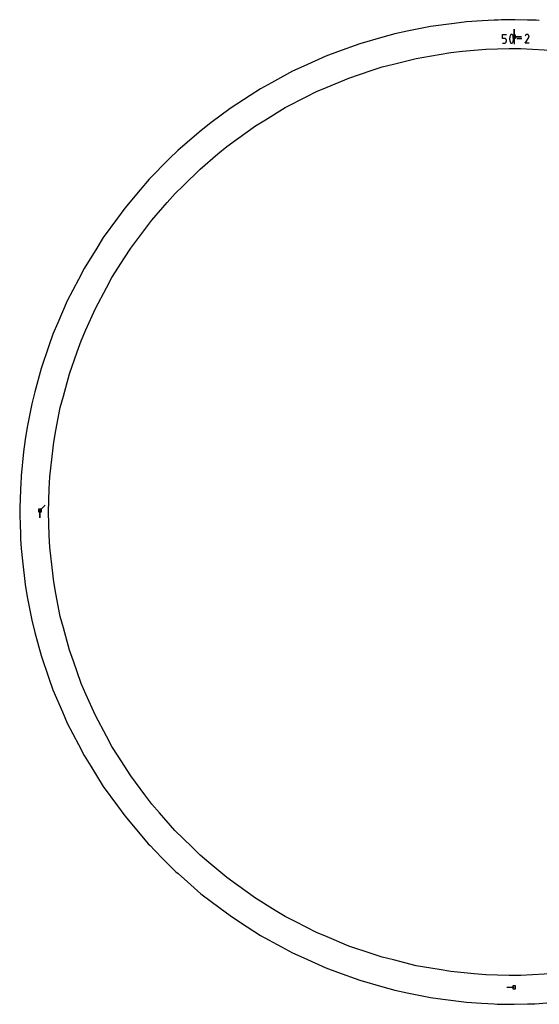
# Model space of a CAD drawing. Extents: x 0 to 600, y 0 to 900.
# Tile 13 of 21: x 399 to 499, y 403 to 594. Entities that reach past the tile are written whole.
import ezdxf

# ---------------------------------------------------------------- set-up
doc = ezdxf.new("R2010")
doc.units = 0

msp = doc.modelspace()

# ---------------------------------------------------------------- linework, layer by layer
at = {"layer": 'annotation', "color": 1}
for p, q in [((494.541343, 590.868378), (494.541343, 592.297128)), ((494.541343, 590.868378), (494.541343, 592.297128)), ((494.541343, 592.297128), (494.541343, 590.868378)), ((494.541343, 590.868378), (494.541343, 592.297128)), ((494.541343, 592.297128), (494.541343, 590.868378)), ((492.260728, 590.549805), (492.260728, 591.314764)), ((492.260728, 591.314764), (493.023641, 591.314764)), ((492.642184, 590.549805), (492.260728, 590.549805)), ((492.710677, 590.543682), (492.642184, 590.549805)), ((492.775172, 590.526025), (492.710677, 590.543682)), ((492.834586, 590.497897), (492.775172, 590.526025)), ((492.834538, 589.649131), (492.88779, 589.686817)), ((492.887835, 590.460364), (492.834586, 590.497897)), ((492.88779, 589.686817), (492.933798, 589.732851)), ((492.933833, 590.41449), (492.887835, 590.460364)), ((492.933798, 589.732851), (492.971473, 589.786154)), ((492.971497, 590.361341), (492.933833, 590.41449)), ((492.971473, 589.786154), (492.999731, 589.845643)), ((492.999743, 590.30198), (492.971497, 590.361341)), ((492.999731, 589.845643), (493.017482, 589.910238)), ((493.017485, 590.237474), (492.999743, 590.30198)), ((493.017482, 589.910238), (493.023641, 589.978859)), ((493.023641, 590.168887), (493.017485, 590.237474)), ((493.023641, 589.978859), (493.023641, 590.168887)), ((493.023641, 590.168887), (493.023641, 590.168887)), ((493.684405, 590.701993), (493.667943, 590.537483)), ((493.667943, 590.537483), (493.667943, 590.372294)), ((493.667943, 590.372294), (493.684405, 590.207696)), ((493.717329, 590.864553), (493.684405, 590.701993)), ((493.684405, 590.207696), (493.717329, 590.04496)), ((493.766715, 591.023893), (493.717329, 590.864553)), ((493.717329, 590.04496), (493.766715, 589.885357)), ((493.832563, 591.178743), (493.766715, 591.023893)), ((493.766715, 589.885357), (493.832563, 589.730156)), ((493.854738, 591.215618), (493.832563, 591.178743)), ((493.832563, 591.178743), (493.832563, 591.178743)), ((493.832563, 589.730156), (493.832563, 589.730156)), ((493.832563, 589.730156), (493.840947, 589.714528)), ((493.840947, 589.714528), (493.850417, 589.69963)), ((493.850417, 589.69963), (493.860931, 589.68551)), ((493.882373, 591.247042), (493.854738, 591.215618)), ((493.860931, 589.68551), (493.872451, 589.672211)), ((493.914555, 591.272711), (493.882373, 591.247042)), ((493.950366, 591.292321), (493.914555, 591.272711)), ((493.988894, 591.305568), (493.950366, 591.292321)), ((494.029222, 591.312147), (493.988894, 591.305568)), ((494.070437, 591.311755), (494.029222, 591.312147)), ((494.111622, 591.304086), (494.070437, 591.311755)), ((494.151862, 591.288838), (494.111622, 591.304086)), ((494.167267, 591.280743), (494.151862, 591.288838)), ((494.151862, 591.288838), (494.151862, 591.288838)), ((494.182049, 591.271445), (494.167267, 591.280743)), ((494.196137, 591.261017), (494.182049, 591.271445)), ((494.209459, 591.249533), (494.196137, 591.261017)), ((494.221944, 591.237067), (494.209459, 591.249533)), ((494.212254, 589.662281), (494.239889, 589.693576)), ((494.233518, 591.223692), (494.221944, 591.237067)), ((494.244111, 591.209482), (494.233518, 591.223692)), ((494.239889, 589.693576), (494.262065, 589.730264)), ((494.253651, 591.19451), (494.244111, 591.209482)), ((494.262065, 591.178851), (494.253651, 591.19451)), ((494.328233, 591.023682), (494.262065, 591.178851)), ((494.262065, 591.178851), (494.262065, 591.178851)), ((494.262065, 589.730264), (494.328233, 589.885145)), ((494.262065, 589.730264), (494.262065, 589.730264)), ((494.377859, 590.864103), (494.328233, 591.023682)), ((494.328233, 589.885145), (494.377859, 590.044509)), ((494.410942, 590.701383), (494.377859, 590.864103)), ((494.377859, 590.044509), (494.410942, 590.207086)), ((494.427484, 590.536793), (494.410942, 590.701383)), ((494.410942, 590.207086), (494.427484, 590.371604)), ((494.427484, 590.371604), (494.427484, 590.536793)), ((494.541343, 590.868378), (495.970093, 590.868378)), ((494.541343, 590.868378), (495.970093, 590.868378)), ((495.970093, 590.868378), (494.541343, 590.868378)), ((494.541343, 590.868378), (494.541343, 589.439628)), ((496.010948, 590.455868), (495.071688, 590.455868)), ((496.655089, 589.596957), (497.360045, 590.731847)), ((496.706258, 591.123753), (496.656166, 591.027662)), ((496.746011, 591.180122), (496.706258, 591.123753)), ((496.793705, 591.227178), (496.746011, 591.180122)), ((496.84789, 591.264542), (496.793705, 591.227178)), ((496.907115, 591.291839), (496.84789, 591.264542)), ((496.96993, 591.308691), (496.907115, 591.291839)), ((497.034885, 591.314722), (496.96993, 591.308691)), ((497.100529, 591.309555), (497.034885, 591.314722)), ((497.165411, 591.292813), (497.100529, 591.309555)), ((497.228081, 591.264119), (497.165411, 591.292813)), ((497.284133, 591.224317), (497.228081, 591.264119)), ((497.228081, 591.264119), (497.228081, 591.264119)), ((497.330998, 591.176555), (497.284133, 591.224317)), ((497.36826, 591.122297), (497.330998, 591.176555)), ((497.360045, 590.731847), (497.360888, 590.73289)), ((497.360045, 590.731847), (497.360045, 590.731847)), ((497.360888, 590.73289), (497.361696, 590.733942)), ((497.361696, 590.733942), (497.362475, 590.735011)), ((497.362475, 590.735011), (497.36323, 590.736107)), ((497.36323, 590.736107), (497.363966, 590.737238)), ((497.363966, 590.737238), (497.364689, 590.738414)), ((497.364689, 590.738414), (497.365404, 590.739643)), ((497.365404, 590.739643), (497.366117, 590.740934)), ((497.366117, 590.740934), (497.366832, 590.742296)), ((497.366832, 590.742296), (497.395939, 590.804793)), ((497.366832, 590.742296), (497.366832, 590.742296)), ((497.395503, 591.063005), (497.36826, 591.122297)), ((497.412308, 591.000146), (497.395503, 591.063005)), ((497.395939, 590.804793), (497.412943, 590.869575)), ((497.418261, 590.935181), (497.412308, 591.000146)), ((497.412943, 590.869575), (497.418261, 590.935181)), ((492.260728, 589.596971), (492.642184, 589.596971)), ((492.642184, 589.596971), (492.710648, 589.603127)), ((492.642184, 589.596971), (492.642184, 589.596971)), ((492.710648, 589.603127), (492.775129, 589.620874)), ((492.775129, 589.620874), (492.834538, 589.649131)), ((493.872451, 589.672211), (493.884937, 589.65978)), ((493.884937, 589.65978), (493.898348, 589.648261)), ((493.898348, 589.648261), (493.912645, 589.637699)), ((493.912645, 589.637699), (493.927787, 589.62814)), ((493.927787, 589.62814), (493.943736, 589.61963)), ((493.943736, 589.61963), (493.943736, 589.61963)), ((493.943736, 589.61963), (493.98366, 589.604705)), ((493.98366, 589.604705), (494.024605, 589.59729)), ((494.024605, 589.59729), (494.065646, 589.597083)), ((494.065646, 589.597083), (494.105857, 589.603781)), ((494.105857, 589.603781), (494.144312, 589.617081)), ((494.144312, 589.617081), (494.180086, 589.636682)), ((494.180086, 589.636682), (494.212254, 589.662281)), ((497.418002, 589.596957), (496.655089, 589.596957)), ((402.611536, 499.034846), (403.621814, 500.045124)), ((402.611536, 499.034846), (402.611536, 497.606096)), ((402.611536, 499.034846), (402.611536, 497.606096)), ((402.611536, 497.606096), (402.611536, 499.034846)), ((494.540993, 406.616341), (493.112243, 406.616341))]:
    msp.add_line(p, q, dxfattribs=at)
at = {"layer": 'boundary', "color": 5}
for p, q in [((485.320167, 593.765153), (482.926654, 593.453793)), ((488.333788, 593.93354), (485.320167, 593.765153)), ((490.6785, 594.063663), (488.333788, 593.93354)), ((491.432951, 594.105165), (490.6785, 594.063663)), ((492.088035, 594.144242), (491.432951, 594.105165)), ((492.685927, 594.162666), (492.088035, 594.144242)), ((493.736797, 594.164896), (492.685927, 594.162666)), ((494.710341, 594.137797), (493.736797, 594.164896)), ((497.123914, 594.093189), (494.710341, 594.137797)), ((498.26194, 594.059441), (497.123914, 594.093189)), ((498.828966, 594.041744), (498.26194, 594.059441)), ((499.41363, 594.025565), (498.828966, 594.041744)), ((473.78322, 591.918914), (471.419282, 591.431658)), ((478.326572, 592.855389), (473.78322, 591.918914)), ((482.926654, 593.453793), (478.326572, 592.855389)), ((469.097787, 590.771145), (464.635977, 589.501672)), ((471.419282, 591.431658), (469.097787, 590.771145)), ((460.280097, 587.906143), (458.013746, 587.07599)), ((464.635977, 589.501672), (460.280097, 587.906143)), ((458.013746, 587.07599), (453.787498, 585.163081)), ((451.588662, 584.167835), (447.51524, 581.948024)), ((453.787498, 585.163081), (451.588662, 584.167835)), ((445.395895, 580.793088), (443.367602, 579.484777)), ((447.51524, 581.948024), (445.395895, 580.793088)), ((443.367602, 579.484777), (439.469317, 576.970262)), ((439.469317, 576.970262), (435.767319, 574.174665)), ((433.841177, 572.720129), (431.203725, 570.406089)), ((435.767319, 574.174665), (433.841177, 572.720129)), ((429.374356, 568.799285), (428.804549, 568.299885)), ((431.203725, 570.406089), (429.374356, 568.799285)), ((427.364272, 566.879554), (426.602902, 566.097082)), ((428.169759, 567.692143), (427.364272, 566.879554)), ((428.804549, 568.299885), (428.169759, 567.692143)), ((426.602902, 566.097082), (424.905471, 564.367996)), ((423.793571, 563.233256), (422.0213, 561.161545)), ((424.178258, 563.623357), (423.793571, 563.233256)), ((424.905471, 564.367996), (424.178258, 563.623357)), ((422.0213, 561.161545), (419.046258, 557.649309)), ((419.046258, 557.649309), (417.6276, 555.696709)), ((417.6276, 555.696709), (414.900913, 551.943756)), ((414.900913, 551.943756), (413.630259, 549.891596)), ((413.630259, 549.891596), (411.188195, 545.947558)), ((411.188195, 545.947558), (410.072637, 543.807299)), ((410.072637, 543.807299), (407.928453, 539.693535)), ((407.928453, 539.693535), (406.093968, 535.43274)), ((406.093968, 535.43274), (405.139489, 533.215855)), ((405.139489, 533.215855), (404.351339, 530.93452)), ((404.351339, 530.93452), (402.836548, 526.549903)), ((402.836548, 526.549903), (401.649701, 522.065412)), ((401.649701, 522.065412), (401.032185, 519.732119)), ((401.032185, 519.732119), (400.179743, 515.172085)), ((400.179743, 515.172085), (399.736245, 512.799621)), ((399.736245, 512.799621), (399.469166, 510.400832)), ((399.469166, 510.400832), (398.955831, 505.790246)), ((398.955831, 505.790246), (398.892387, 504.073188)), ((398.892387, 504.073188), (398.862861, 503.387765)), ((398.862861, 503.387765), (398.773225, 500.963826)), ((398.773225, 500.963826), (398.733257, 499.902205)), ((398.733257, 499.902205), (398.698856, 498.951501)), ((398.698856, 498.951501), (398.725528, 497.783882)), ((398.725528, 497.783882), (398.769463, 496.617852)), ((398.769463, 496.617852), (398.861683, 494.133085)), ((398.861683, 494.133085), (398.887259, 493.525711)), ((398.887259, 493.525711), (398.955772, 491.69497)), ((398.955772, 491.69497), (399.222585, 489.298404)), ((399.222585, 489.298404), (399.73614, 484.685679)), ((399.73614, 484.685679), (400.179248, 482.315215)), ((400.179248, 482.315215), (401.03202, 477.753196)), ((401.03202, 477.753196), (401.648944, 475.422069)), ((401.648944, 475.422069), (402.836336, 470.935395)), ((402.836336, 470.935395), (404.351818, 466.548686)), ((404.351818, 466.548686), (405.139258, 464.269384)), ((405.139258, 464.269384), (406.974585, 460.006527)), ((406.974585, 460.006527), (407.928167, 457.791694)), ((407.928167, 457.791694), (410.07332, 453.676023)), ((410.07332, 453.676023), (411.187854, 451.537692)), ((411.187854, 451.537692), (412.457308, 449.487428)), ((412.457308, 449.487428), (414.90051, 445.541468)), ((414.90051, 445.541468), (417.628527, 441.786662)), ((417.628527, 441.786662), (419.045989, 439.835692)), ((419.045989, 439.835692), (422.037089, 436.302478)), ((422.037089, 436.302478), (423.599347, 434.452963)), ((423.599347, 434.452963), (423.960169, 434.084232)), ((423.960169, 434.084232), (424.830713, 433.184257)), ((424.830713, 433.184257), (426.574223, 431.416861)), ((426.574223, 431.416861), (427.30938, 430.670441)), ((427.30938, 430.670441), (427.982191, 429.983086)), ((427.982191, 429.983086), (428.543079, 429.417649)), ((428.543079, 429.417649), (428.9733, 429.03791)), ((428.9733, 429.03791), (429.402059, 428.663665)), ((429.402059, 428.663665), (431.238568, 427.050578)), ((431.238568, 427.050578), (433.840792, 424.764842)), ((433.840792, 424.764842), (437.544469, 421.96794)), ((437.544469, 421.96794), (439.468878, 420.51469)), ((439.468878, 420.51469), (441.495299, 419.207562)), ((441.495299, 419.207562), (445.395383, 416.691853)), ((445.395383, 416.691853), (449.470552, 414.471066)), ((449.470552, 414.471066), (451.588077, 413.317116)), ((451.588077, 413.317116), (453.784989, 412.322713)), ((453.784989, 412.322713), (458.013138, 410.408917)), ((458.013138, 410.408917), (460.277495, 409.579475)), ((460.277495, 409.579475), (464.635438, 407.98316)), ((464.635438, 407.98316), (469.099359, 406.713051)), ((469.099359, 406.713051), (471.418779, 406.053117)), ((471.418779, 406.053117), (473.780445, 405.566308)), ((473.780445, 405.566308), (478.326119, 404.629313)), ((478.326119, 404.629313), (480.717274, 404.31825)), ((480.717274, 404.31825), (485.319858, 403.719515)), ((485.319858, 403.719515), (488.194117, 403.56007)), ((488.194117, 403.56007), (490.642689, 403.42418)), ((490.642689, 403.42418), (491.216914, 403.38927)), ((491.216914, 403.38927), (492.246944, 403.331985)), ((492.246944, 403.331985), (493.40697, 403.342112)), ((493.40697, 403.342112), (494.547111, 403.364405)), ((494.547111, 403.364405), (497.102736, 403.411773)), ((497.102736, 403.411773), (498.028865, 403.432702)), ((498.028865, 403.432702), (498.549169, 403.442038)), ((498.549169, 403.442038), (499.413061, 403.459034)), ((499.413061, 403.459034), (504.034773, 403.887304))]:
    msp.add_line(p, q, dxfattribs=at)
at = {"layer": 'hole', "color": 5}
for p, q in [((494.827093, 591.154128), (494.255593, 591.154128)), ((494.255593, 591.154128), (494.255593, 590.582628)), ((494.255593, 590.582628), (494.827093, 590.582628)), ((494.827093, 590.582628), (494.827093, 591.154128)), ((480.017151, 587.436843), (482.25485, 587.821699)), ((482.25485, 587.821699), (484.515246, 588.036239)), ((484.515246, 588.036239), (489.02577, 588.464323)), ((489.02577, 588.464323), (493.555614, 588.550078)), ((493.555614, 588.550078), (495.825747, 588.593037)), ((495.825747, 588.593037), (498.092674, 588.4642)), ((498.092674, 588.4642), (502.615968, 588.207099)), ((471.157542, 585.565402), (475.551963, 586.668871)), ((475.551963, 586.668871), (480.017151, 587.436843)), ((462.50299, 582.861781), (466.801469, 584.294485)), ((466.801469, 584.294485), (468.955441, 585.012418)), ((468.955441, 585.012418), (471.157542, 585.565402)), ((458.325266, 581.10812), (462.50299, 582.861781)), ((454.210606, 579.194709), (456.231707, 580.229334)), ((456.231707, 580.229334), (458.325266, 581.10812)), ((450.177501, 577.130131), (454.210606, 579.194709)), ((446.312091, 574.766466), (450.177501, 577.130131)), ((444.375028, 573.58196), (446.312091, 574.766466)), ((440.699346, 570.932624), (444.375028, 573.58196)), ((438.857445, 569.605028), (440.699346, 570.932624)), ((437.121201, 568.14193), (438.857445, 569.605028)), ((433.656454, 565.222251), (437.121201, 568.14193)), ((430.422509, 562.048951), (433.656454, 565.222251)), ((428.801864, 560.458713), (430.422509, 562.048951)), ((427.306144, 558.750469), (428.801864, 560.458713)), ((424.321393, 555.341638), (427.306144, 558.750469)), ((422.95918, 553.525214), (424.321393, 555.341638)), ((420.240775, 549.900361), (422.95918, 553.525214)), ((419.019788, 547.986022), (420.240775, 549.900361)), ((416.583344, 544.166031), (419.019788, 547.986022)), ((415.510647, 542.164881), (416.583344, 544.166031)), ((413.370085, 538.171553), (415.510647, 542.164881)), ((411.537688, 534.027862), (413.370085, 538.171553)), ((410.619395, 531.951265), (411.537688, 534.027862)), ((409.860774, 529.811167), (410.619395, 531.951265)), ((408.346999, 525.540734), (409.860774, 529.811167)), ((407.16052, 521.168046), (408.346999, 525.540734)), ((406.565944, 518.976746), (407.16052, 521.168046)), ((405.713559, 514.526788), (406.565944, 518.976746)), ((405.286411, 512.296809), (405.713559, 514.526788)), ((404.772997, 507.795041), (405.286411, 512.296809)), ((404.515727, 505.539199), (404.772997, 507.795041)), ((404.429799, 503.270347), (404.515727, 505.539199)), ((404.258327, 498.742666), (404.429799, 503.270347)), ((402.897286, 499.320596), (402.325786, 499.320596)), ((402.325786, 499.320596), (402.325786, 498.749096)), ((402.325786, 498.749096), (402.897286, 498.749096)), ((402.897286, 498.749096), (402.897286, 499.320596)), ((404.429772, 494.213817), (404.258327, 498.742666)), ((404.515663, 491.946113), (404.429772, 494.213817)), ((404.77271, 489.692069), (404.515663, 491.946113)), ((405.286295, 485.188506), (404.77271, 489.692069)), ((405.713063, 482.960398), (405.286295, 485.188506)), ((406.565782, 478.508558), (405.713063, 482.960398)), ((407.15984, 476.319109), (406.565782, 478.508558)), ((408.346808, 471.9445), (407.15984, 476.319109)), ((409.104752, 469.806246), (408.346808, 471.9445)), ((410.619155, 465.533942), (409.104752, 469.806246)), ((411.536677, 463.459048), (410.619155, 465.533942)), ((413.369828, 459.313564), (411.536677, 463.459048)), ((415.51126, 455.318592), (413.369828, 459.313564)), ((416.583068, 453.319068), (415.51126, 455.318592)), ((417.803019, 451.406328), (416.583068, 453.319068)), ((420.240399, 447.584811), (417.803019, 451.406328)), ((422.959818, 443.95857), (420.240399, 447.584811)), ((424.320941, 442.143572), (422.959818, 443.95857)), ((425.815423, 440.436708), (424.320941, 442.143572)), ((428.801402, 437.026412), (425.815423, 440.436708)), ((432.036734, 433.851702), (428.801402, 437.026412)), ((433.656031, 432.262761), (432.036734, 433.851702)), ((435.390784, 430.800889), (433.656031, 432.262761)), ((438.856952, 427.87998), (435.390784, 430.800889)), ((440.697404, 426.553413), (438.856952, 427.87998)), ((444.374434, 423.90308), (440.697404, 426.553413)), ((448.241347, 421.538457), (444.374434, 423.90308)), ((450.176928, 420.354844), (448.241347, 421.538457)), ((452.196391, 419.321044), (450.176928, 420.354844)), ((456.2311, 417.255603), (452.196391, 419.321044)), ((458.322879, 416.37753), (456.2311, 417.255603)), ((462.502326, 414.623112), (458.322879, 416.37753)), ((466.802467, 413.189816), (462.502326, 414.623112)), ((468.954733, 412.472441), (466.802467, 413.189816)), ((471.155033, 411.919898), (468.954733, 412.472441)), ((475.551316, 410.815906), (471.155033, 411.919898)), ((480.018409, 410.047572), (475.551316, 410.815906)), ((482.254333, 409.663001), (480.018409, 410.047572)), ((486.766964, 409.234688), (482.254333, 409.663001)), ((489.025355, 409.020342), (486.766964, 409.234688)), ((493.557697, 408.934546), (489.025355, 409.020342)), ((495.825772, 408.891618), (493.557697, 408.934546)), ((498.090696, 409.020347), (495.825772, 408.891618)), ((502.616512, 409.277596), (498.090696, 409.020347)), ((494.826743, 406.902091), (494.255243, 406.902091)), ((494.255243, 406.902091), (494.255243, 406.330591)), ((494.826743, 406.330591), (494.826743, 406.902091)), ((494.255243, 406.330591), (494.826743, 406.330591))]:
    msp.add_line(p, q, dxfattribs=at)

doc.saveas('drawing.dxf')
